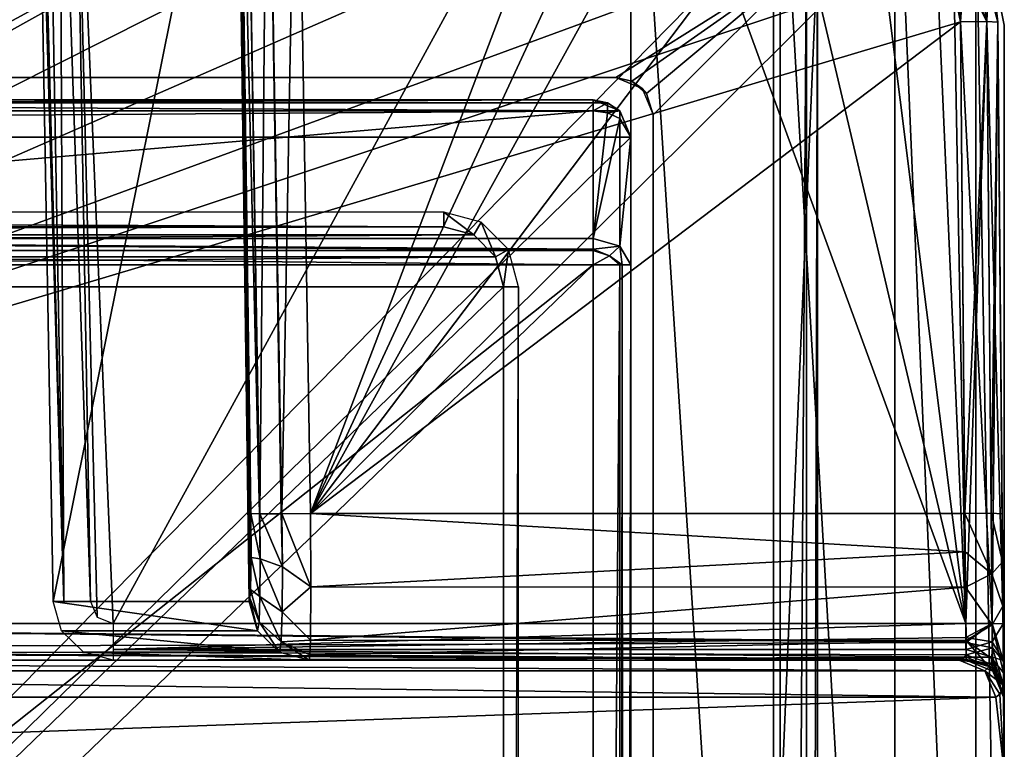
# Model space of a CAD drawing. Header units: millimetres. Extents: x -30 to 30, y -27.5 to 31.
# Tile 21 of 22: x 16.8 to 30, y 16.3 to 26.1. Entities that reach past the tile are written whole.
import ezdxf

# ---------------------------------------------------------------- set-up
doc = ezdxf.new("R2010")
doc.units = ezdxf.units.MM
doc.header["$LTSCALE"] = 65.185185
for name, color, linetype in [('1', 7, 'CONTINUOUS'), ('100', 7, 'CONTINUOUS'), ('105', 7, 'CONTINUOUS'), ('111', 7, 'CONTINUOUS'), ('115', 7, 'CONTINUOUS'), ('122', 7, 'CONTINUOUS'), ('126', 7, 'CONTINUOUS'), ('13', 7, 'CONTINUOUS'), ('144', 7, 'CONTINUOUS'), ('146', 7, 'CONTINUOUS'), ('150', 7, 'CONTINUOUS'), ('156', 7, 'CONTINUOUS'), ('16', 7, 'CONTINUOUS'), ('164', 7, 'CONTINUOUS'), ('165', 7, 'CONTINUOUS'), ('166', 7, 'CONTINUOUS'), ('17', 7, 'CONTINUOUS'), ('176', 7, 'CONTINUOUS'), ('18', 7, 'CONTINUOUS'), ('180', 7, 'CONTINUOUS'), ('181', 7, 'CONTINUOUS'), ('182', 7, 'CONTINUOUS'), ('2', 7, 'CONTINUOUS'), ('209', 7, 'CONTINUOUS'), ('21', 7, 'CONTINUOUS'), ('22', 7, 'CONTINUOUS'), ('236', 7, 'CONTINUOUS'), ('237', 7, 'CONTINUOUS'), ('238', 7, 'CONTINUOUS'), ('239', 7, 'CONTINUOUS'), ('240', 7, 'CONTINUOUS'), ('259', 7, 'CONTINUOUS'), ('262', 7, 'CONTINUOUS'), ('263', 7, 'CONTINUOUS'), ('266', 7, 'CONTINUOUS'), ('267', 7, 'CONTINUOUS'), ('268', 7, 'CONTINUOUS'), ('30', 7, 'CONTINUOUS'), ('31', 7, 'CONTINUOUS'), ('37', 7, 'CONTINUOUS'), ('4', 7, 'CONTINUOUS'), ('40', 7, 'CONTINUOUS'), ('41', 7, 'CONTINUOUS'), ('42', 7, 'CONTINUOUS'), ('5', 7, 'CONTINUOUS'), ('70', 7, 'CONTINUOUS'), ('71', 7, 'CONTINUOUS'), ('75', 7, 'CONTINUOUS'), ('76', 7, 'CONTINUOUS'), ('79', 7, 'CONTINUOUS'), ('80', 7, 'CONTINUOUS'), ('93', 7, 'CONTINUOUS'), ('96', 7, 'CONTINUOUS')]:
    doc.layers.add(name, color=color, linetype=linetype)

msp = doc.modelspace()

# ---------------------------------------------------------------- linework, layer by layer
at = {"layer": '1', "color": 252, "linetype": 'Continuous', "true_color": 0x96918c}
for points in [[(24.5, 22.793, -33.1), (-24.5, -24.5, -33.1), (4.6, 7, -33.1), (24.5, 22.793, -33.1)], [(24.5, -24.5, -33.1), (-24.5, -24.5, -33.1), (24.5, 22.793, -33.1), (24.5, -24.5, -33.1)], [(4.6, 22.793, -33.1), (24.5, 22.793, -33.1), (4.6, 7, -33.1), (4.6, 22.793, -33.1)]]:
    msp.add_3dface(points, dxfattribs=at)
at = {"layer": '100', "color": 250, "linetype": 'Continuous', "true_color": 0x1c1c1c}
for points in [[(29.619, 27.913, -88.1), (30, 26, -88.1), (29.619, 27.913, -92.1), (29.619, 27.913, -88.1)], [(30, 26, -88.1), (30, 26, -92.1), (29.619, 27.913, -92.1), (30, 26, -88.1)]]:
    msp.add_3dface(points, dxfattribs=at)
at = {"layer": '105', "color": 8, "linetype": 'Continuous', "true_color": 0x6e7371}
for points in [[(29.975, 18.815, -102.136), (29.912, 26.044, -92.1), (29.981, 18.224, -102.392), (29.975, 18.815, -102.136)], [(29.981, 18.224, -102.392), (29.912, 26.044, -92.1), (29.988, 17.331, -103.304), (29.981, 18.224, -102.392)], [(29.97, 19.461, -102.04), (29.912, 26.044, -92.1), (29.975, 18.815, -102.136), (29.97, 19.461, -102.04)], [(29.912, 26.044, -101.925), (29.912, 26.044, -92.1), (29.97, 19.461, -102.04), (29.912, 26.044, -101.925)], [(29.912, 26.044, -180.775), (29.983, 17.987, -182.565), (29.912, 26.044, -182.425), (29.912, 26.044, -180.775)], [(29.983, 17.987, -180.635), (29.983, 17.987, -182.565), (29.912, 26.044, -180.775), (29.983, 17.987, -180.635)], [(29.912, 26.044, -92.1), (30, 16, -92.1), (29.988, 17.331, -103.304), (29.912, 26.044, -92.1)], [(29.987, 17.496, -180.496), (30, 16, -183.1), (29.983, 17.987, -180.635), (29.987, 17.496, -180.496)], [(30, 16, -183.1), (29.983, 17.987, -182.565), (29.983, 17.987, -180.635), (30, 16, -183.1)], [(29.983, 17.987, -182.565), (30, 16, -183.1), (29.987, 17.48, -182.714), (29.983, 17.987, -182.565)], [(29.99, 17.137, -180.133), (30, 16, -183.1), (29.987, 17.496, -180.496), (29.99, 17.137, -180.133)], [(29.987, 17.48, -182.714), (30, 16, -183.1), (29.99, 17.119, -183.1), (29.987, 17.48, -182.714)], [(29.988, 17.331, -103.304), (30, 16, -92.1), (29.991, 17.004, -104.539), (29.988, 17.331, -103.304)], [(29.991, 17.039, -179.895), (30, 16, -183.1), (29.99, 17.137, -180.133), (29.991, 17.039, -179.895)], [(29.991, 17.004, -179.635), (30, 16, -183.1), (29.991, 17.039, -179.895), (29.991, 17.004, -179.635)], [(29.991, 17.004, -104.539), (30, 16, -183.1), (29.991, 17.004, -179.635), (29.991, 17.004, -104.539)], [(30, 16, -92.1), (30, 16, -183.1), (29.991, 17.004, -104.539), (30, 16, -92.1)]]:
    msp.add_3dface(points, dxfattribs=at)
at = {"layer": '111', "color": 8, "linetype": 'Continuous', "true_color": 0x6e7371}
for points in [[(29.94, 17.046, -183.371), (29.988, 17.167, -183.111), (29.989, 17.144, -183.102), (29.94, 17.046, -183.371)], [(29.99, 17.119, -183.1), (29.94, 17.046, -183.371), (29.989, 17.144, -183.102), (29.99, 17.119, -183.1)], [(29.886, 17.004, -183.658), (1.934, 16, -332.122), (2.948, 17.004, -326.692), (29.886, 17.004, -183.658)], [(30, 16, -183.1), (1.934, 16, -332.122), (29.886, 17.004, -183.658), (30, 16, -183.1)], [(29.94, 17.046, -183.371), (30, 16, -183.1), (29.886, 17.004, -183.658), (29.94, 17.046, -183.371)], [(29.99, 17.119, -183.1), (30, 16, -183.1), (29.94, 17.046, -183.371), (29.99, 17.119, -183.1)]]:
    msp.add_3dface(points, dxfattribs=at)
at = {"layer": '115', "color": 8, "linetype": 'Continuous', "true_color": 0x6e7371}
for points in [[(29.519, 27.944, -92.1), (29.912, 26.044, -92.1), (29.52, 27.943, -101.895), (29.519, 27.944, -92.1)], [(29.912, 26.044, -92.1), (29.912, 26.044, -101.925), (29.52, 27.943, -101.895), (29.912, 26.044, -92.1)]]:
    msp.add_3dface(points, dxfattribs=at)
at = {"layer": '122', "color": 8, "linetype": 'Continuous', "true_color": 0x6e7371}
for points in [[(2.457, 17.5, -183.565), (29.395, 17.5, -183.565), (2.457, 17.5, -326.6), (2.457, 17.5, -183.565)], [(20.695, 17.5, -104.539), (29.491, 17.5, -179.635), (18.072, 17.5, -179.635), (20.695, 17.5, -104.539)], [(29.491, 17.5, -104.539), (29.491, 17.5, -179.635), (20.695, 17.5, -104.539), (29.491, 17.5, -104.539)]]:
    msp.add_3dface(points, dxfattribs=at)
at = {"layer": '126', "color": 8, "linetype": 'Continuous', "true_color": 0x6e7371}
for points in [[(29.912, 26.044, -180.775), (29.808, 27.018, -182.409), (29.808, 27.019, -180.791), (29.912, 26.044, -180.775)], [(29.912, 26.044, -180.775), (29.912, 26.044, -182.425), (29.808, 27.018, -182.409), (29.912, 26.044, -180.775)]]:
    msp.add_3dface(points, dxfattribs=at)
at = {"layer": '13', "color": 252, "linetype": 'Continuous', "true_color": 0x96918c}
for points in [[(4.6, 23.146, -32.954), (4.6, 24.854, -31.246), (24.5, 24.854, -31.246), (4.6, 23.146, -32.954)], [(4.6, 23.146, -32.954), (24.5, 24.854, -31.246), (24.5, 23.146, -32.954), (4.6, 23.146, -32.954)]]:
    msp.add_3dface(points, dxfattribs=at)
at = {"layer": '144', "color": 8, "linetype": 'Continuous', "true_color": 0x6e7371}
for points in [[(20.53, 30.509, -102.347), (24.913, 30.509, -102.347), (20.716, 19.465, -102.54), (20.53, 30.509, -102.347)], [(24.913, 30.509, -102.347), (25.791, 30.422, -102.348), (20.716, 19.465, -102.54), (24.913, 30.509, -102.347)], [(25.791, 30.422, -102.348), (26.629, 30.168, -102.353), (20.716, 19.465, -102.54), (25.791, 30.422, -102.348)], [(26.629, 30.168, -102.353), (28.082, 29.203, -102.37), (20.716, 19.465, -102.54), (26.629, 30.168, -102.353)], [(28.082, 29.203, -102.37), (29.059, 27.758, -102.395), (20.716, 19.465, -102.54), (28.082, 29.203, -102.37)], [(29.059, 27.758, -102.395), (29.412, 26.048, -102.425), (20.716, 19.465, -102.54), (29.059, 27.758, -102.395)], [(29.412, 26.048, -102.425), (29.47, 19.465, -102.54), (20.716, 19.465, -102.54), (29.412, 26.048, -102.425)]]:
    msp.add_3dface(points, dxfattribs=at)
at = {"layer": '146', "color": 8, "linetype": 'Continuous', "true_color": 0x6e7371}
for points in [[(20.716, 19.465, -102.54), (29.47, 19.465, -102.54), (29.475, 18.948, -102.617), (20.716, 19.465, -102.54)], [(20.716, 19.465, -102.54), (29.475, 18.948, -102.617), (20.72, 18.482, -102.817), (20.716, 19.465, -102.54)], [(29.475, 18.948, -102.617), (29.481, 18.476, -102.821), (20.72, 18.482, -102.817), (29.475, 18.948, -102.617)], [(20.72, 18.482, -102.817), (29.481, 18.476, -102.821), (20.713, 17.766, -103.542), (20.72, 18.482, -102.817)], [(29.481, 18.476, -102.821), (29.488, 17.761, -103.551), (20.713, 17.766, -103.542), (29.481, 18.476, -102.821)], [(20.713, 17.766, -103.542), (29.488, 17.761, -103.551), (20.705, 17.569, -104.017), (20.713, 17.766, -103.542)], [(29.488, 17.761, -103.551), (29.491, 17.5, -104.539), (20.705, 17.569, -104.017), (29.488, 17.761, -103.551)], [(29.491, 17.5, -104.539), (20.695, 17.5, -104.539), (20.705, 17.569, -104.017), (29.491, 17.5, -104.539)]]:
    msp.add_3dface(points, dxfattribs=at)
at = {"layer": '150', "color": 8, "linetype": 'Continuous', "true_color": 0x6e7371}
for points in [[(1.747, 30.509, -182.847), (24.913, 30.509, -182.847), (1.957, 18.483, -183.057), (1.747, 30.509, -182.847)], [(1.957, 18.483, -183.057), (24.913, 30.509, -182.847), (2.106, 18.135, -183.063), (1.957, 18.483, -183.057)], [(2.106, 18.135, -183.063), (24.913, 30.509, -182.847), (2.457, 17.991, -183.065), (2.106, 18.135, -183.063)], [(24.913, 30.509, -182.847), (26.625, 30.17, -182.853), (2.457, 17.991, -183.065), (24.913, 30.509, -182.847)], [(26.625, 30.17, -182.853), (28.079, 29.206, -182.869), (2.457, 17.991, -183.065), (26.625, 30.17, -182.853)], [(28.079, 29.206, -182.869), (29.057, 27.762, -182.895), (2.457, 17.991, -183.065), (28.079, 29.206, -182.869)], [(29.057, 27.762, -182.895), (29.318, 26.925, -182.909), (2.457, 17.991, -183.065), (29.057, 27.762, -182.895)], [(29.318, 26.925, -182.909), (29.412, 26.048, -182.925), (2.457, 17.991, -183.065), (29.318, 26.925, -182.909)], [(2.457, 17.991, -183.065), (29.412, 26.048, -182.925), (29.483, 17.991, -183.065), (2.457, 17.991, -183.065)]]:
    msp.add_3dface(points, dxfattribs=at)
at = {"layer": '156', "color": 8, "linetype": 'Continuous', "true_color": 0x6e7371}
for points in [[(17.051, 30.509, -179.836), (19.73, 30.509, -103.119), (17.272, 18.286, -179.623), (17.051, 30.509, -179.836)], [(17.272, 18.286, -179.623), (19.73, 30.509, -103.119), (19.895, 18.286, -104.511), (17.272, 18.286, -179.623)], [(19.921, 18.875, -103.478), (19.73, 30.509, -103.119), (19.916, 19.465, -103.311), (19.921, 18.875, -103.478)], [(19.913, 18.446, -103.913), (19.73, 30.509, -103.119), (19.921, 18.875, -103.478), (19.913, 18.446, -103.913)], [(19.905, 18.328, -104.198), (19.73, 30.509, -103.119), (19.913, 18.446, -103.913), (19.905, 18.328, -104.198)], [(19.895, 18.286, -104.511), (19.73, 30.509, -103.119), (19.905, 18.328, -104.198), (19.895, 18.286, -104.511)]]:
    msp.add_3dface(points, dxfattribs=at)
at = {"layer": '16', "color": 252, "linetype": 'Continuous', "true_color": 0x96918c}
for points in [[(24.5, -24.5, -33.1), (24.5, 22.793, -33.1), (24.854, 22.793, -32.953), (24.5, -24.5, -33.1)], [(24.854, -24.5, -32.954), (24.5, -24.5, -33.1), (24.854, 22.793, -32.953), (24.854, -24.5, -32.954)], [(24.908, -24.5, -32.889), (24.854, -24.5, -32.954), (24.887, 22.793, -32.916), (24.908, -24.5, -32.889)], [(24.887, 22.793, -32.916), (24.854, -24.5, -32.954), (24.854, 22.793, -32.953), (24.887, 22.793, -32.916)], [(25, 22.793, -32.6), (24.908, -24.5, -32.889), (24.887, 22.793, -32.916), (25, 22.793, -32.6)], [(25, 22.793, -32.6), (25, -24.5, -32.6), (24.908, -24.5, -32.889), (25, 22.793, -32.6)]]:
    msp.add_3dface(points, dxfattribs=at)
at = {"layer": '164', "color": 8, "linetype": 'Continuous', "true_color": 0x6e7371}
for points in [[(19.916, 19.465, -103.311), (19.73, 30.509, -103.119), (19.765, 30.511, -102.912), (19.916, 19.465, -103.311)], [(19.765, 30.511, -102.912), (19.848, 30.512, -102.727), (20.033, 19.46, -102.924), (19.765, 30.511, -102.912)], [(19.916, 19.465, -103.311), (19.765, 30.511, -102.912), (20.033, 19.46, -102.924), (19.916, 19.465, -103.311)], [(19.848, 30.512, -102.727), (20.139, 30.512, -102.449), (20.035, 19.46, -102.92), (19.848, 30.512, -102.727)], [(20.033, 19.46, -102.924), (19.848, 30.512, -102.727), (20.035, 19.46, -102.92), (20.033, 19.46, -102.924)], [(20.035, 19.46, -102.92), (20.139, 30.512, -102.449), (20.324, 19.46, -102.642), (20.035, 19.46, -102.92)], [(20.139, 30.512, -102.449), (20.53, 30.509, -102.347), (20.332, 19.46, -102.638), (20.139, 30.512, -102.449)], [(20.324, 19.46, -102.642), (20.139, 30.512, -102.449), (20.332, 19.46, -102.638), (20.324, 19.46, -102.642)], [(20.53, 30.509, -102.347), (20.716, 19.465, -102.54), (20.332, 19.46, -102.638), (20.53, 30.509, -102.347)]]:
    msp.add_3dface(points, dxfattribs=at)
at = {"layer": '165', "color": 8, "linetype": 'Continuous', "true_color": 0x6e7371}
for points in [[(19.921, 18.875, -103.478), (19.916, 19.465, -103.311), (20.041, 18.858, -103.049), (19.921, 18.875, -103.478)], [(19.916, 19.465, -103.311), (20.033, 19.46, -102.924), (20.041, 18.858, -103.049), (19.916, 19.465, -103.311)], [(20.033, 19.46, -102.924), (20.035, 19.46, -102.92), (20.041, 18.858, -103.049), (20.033, 19.46, -102.924)], [(20.035, 19.46, -102.92), (20.324, 19.46, -102.642), (20.339, 18.748, -102.791), (20.035, 19.46, -102.92)], [(20.035, 19.46, -102.92), (20.339, 18.748, -102.791), (20.041, 18.858, -103.049), (20.035, 19.46, -102.92)], [(20.324, 19.46, -102.642), (20.332, 19.46, -102.638), (20.339, 18.748, -102.791), (20.324, 19.46, -102.642)], [(20.716, 19.465, -102.54), (20.72, 18.482, -102.817), (20.332, 19.46, -102.638), (20.716, 19.465, -102.54)], [(20.332, 19.46, -102.638), (20.72, 18.482, -102.817), (20.339, 18.748, -102.791), (20.332, 19.46, -102.638)], [(19.913, 18.446, -103.913), (19.921, 18.875, -103.478), (20.038, 18.35, -103.397), (19.913, 18.446, -103.913)], [(19.921, 18.875, -103.478), (20.041, 18.858, -103.049), (20.038, 18.35, -103.397), (19.921, 18.875, -103.478)], [(20.041, 18.858, -103.049), (20.336, 18.146, -103.202), (20.038, 18.35, -103.397), (20.041, 18.858, -103.049)], [(20.339, 18.748, -102.791), (20.336, 18.146, -103.202), (20.041, 18.858, -103.049), (20.339, 18.748, -102.791)], [(20.339, 18.748, -102.791), (20.72, 18.482, -102.817), (20.336, 18.146, -103.202), (20.339, 18.748, -102.791)], [(20.72, 18.482, -102.817), (20.713, 17.766, -103.542), (20.336, 18.146, -103.202), (20.72, 18.482, -102.817)], [(19.895, 18.286, -104.511), (19.905, 18.328, -104.198), (20.007, 17.892, -104.515), (19.895, 18.286, -104.511)], [(19.905, 18.328, -104.198), (19.913, 18.446, -103.913), (20.026, 18.011, -103.911), (19.905, 18.328, -104.198)], [(19.905, 18.328, -104.198), (20.026, 18.011, -103.911), (20.007, 17.892, -104.515), (19.905, 18.328, -104.198)], [(19.913, 18.446, -103.913), (20.038, 18.35, -103.397), (20.026, 18.011, -103.911), (19.913, 18.446, -103.913)], [(20.038, 18.35, -103.397), (20.321, 17.745, -103.811), (20.026, 18.011, -103.911), (20.038, 18.35, -103.397)], [(20.336, 18.146, -103.202), (20.321, 17.745, -103.811), (20.038, 18.35, -103.397), (20.336, 18.146, -103.202)], [(20.336, 18.146, -103.202), (20.713, 17.766, -103.542), (20.321, 17.745, -103.811), (20.336, 18.146, -103.202)], [(20.026, 18.011, -103.911), (20.299, 17.605, -104.525), (20.007, 17.892, -104.515), (20.026, 18.011, -103.911)], [(20.321, 17.745, -103.811), (20.299, 17.605, -104.525), (20.026, 18.011, -103.911), (20.321, 17.745, -103.811)], [(20.321, 17.745, -103.811), (20.695, 17.5, -104.539), (20.299, 17.605, -104.525), (20.321, 17.745, -103.811)], [(20.713, 17.766, -103.542), (20.705, 17.569, -104.017), (20.321, 17.745, -103.811), (20.713, 17.766, -103.542)], [(20.705, 17.569, -104.017), (20.695, 17.5, -104.539), (20.321, 17.745, -103.811), (20.705, 17.569, -104.017)]]:
    msp.add_3dface(points, dxfattribs=at)
at = {"layer": '166', "color": 8, "linetype": 'Continuous', "true_color": 0x6e7371}
for points in [[(17.272, 18.286, -179.623), (19.895, 18.286, -104.511), (20.007, 17.892, -104.515), (17.272, 18.286, -179.623)], [(17.272, 18.286, -179.623), (20.007, 17.892, -104.515), (17.384, 17.891, -179.622), (17.272, 18.286, -179.623)], [(20.007, 17.892, -104.515), (20.299, 17.605, -104.525), (17.384, 17.891, -179.622), (20.007, 17.892, -104.515)], [(17.384, 17.891, -179.622), (20.299, 17.605, -104.525), (17.676, 17.605, -179.627), (17.384, 17.891, -179.622)], [(20.299, 17.605, -104.525), (20.695, 17.5, -104.539), (17.676, 17.605, -179.627), (20.299, 17.605, -104.525)], [(20.695, 17.5, -104.539), (18.072, 17.5, -179.635), (17.676, 17.605, -179.627), (20.695, 17.5, -104.539)]]:
    msp.add_3dface(points, dxfattribs=at)
at = {"layer": '17', "color": 252, "linetype": 'Continuous', "true_color": 0x96918c}
for points in [[(24.5, 23.146, -32.954), (24.5, 24.854, -31.246), (24.691, 24.827, -31.22), (24.5, 23.146, -32.954)], [(24.854, 24.75, -31.143), (24.5, 23.146, -32.954), (24.691, 24.827, -31.22), (24.854, 24.75, -31.143)], [(24.854, 23.043, -32.85), (24.5, 23.146, -32.954), (24.854, 24.75, -31.143), (24.854, 23.043, -32.85)], [(25, 24.5, -30.893), (24.854, 23.043, -32.85), (24.854, 24.75, -31.143), (25, 24.5, -30.893)], [(25, 24.5, -30.893), (25, 22.793, -32.6), (24.854, 23.043, -32.85), (25, 24.5, -30.893)]]:
    msp.add_3dface(points, dxfattribs=at)
at = {"layer": '176', "color": 8, "linetype": 'Continuous', "true_color": 0x6e7371}
for points in [[(29.491, 17.5, -179.635), (29.491, 17.5, -104.539), (29.845, 17.354, -104.539), (29.491, 17.5, -179.635)], [(29.491, 17.5, -179.635), (29.845, 17.354, -104.539), (29.845, 17.354, -179.635), (29.491, 17.5, -179.635)], [(29.845, 17.354, -104.539), (29.991, 17.004, -104.539), (29.845, 17.354, -179.635), (29.845, 17.354, -104.539)], [(29.991, 17.004, -104.539), (29.991, 17.004, -179.635), (29.845, 17.354, -179.635), (29.991, 17.004, -104.539)]]:
    msp.add_3dface(points, dxfattribs=at)
at = {"layer": '18', "color": 252, "linetype": 'Continuous', "true_color": 0x96918c}
for points in [[(24.5, 25, 33.1), (24.854, 24.854, 33.1), (24.5, 25, -30.893), (24.5, 25, 33.1)], [(24.5, 25, -30.893), (24.854, 24.854, 33.1), (24.691, 24.962, -30.893), (24.5, 25, -30.893)], [(24.691, 24.962, -30.893), (24.854, 24.854, 33.1), (24.854, 24.854, -30.893), (24.691, 24.962, -30.893)], [(24.854, 24.854, 33.1), (25, 24.5, 33.1), (24.854, 24.854, -30.893), (24.854, 24.854, 33.1)], [(25, 24.5, 33.1), (25, 24.5, -30.893), (24.854, 24.854, -30.893), (25, 24.5, 33.1)]]:
    msp.add_3dface(points, dxfattribs=at)
at = {"layer": '180', "color": 8, "linetype": 'Continuous', "true_color": 0x6e7371}
for points in [[(29.52, 27.943, -101.895), (29.912, 26.044, -101.925), (29.518, 27.538, -102.252), (29.52, 27.943, -101.895)], [(29.412, 26.048, -102.425), (29.059, 27.758, -102.395), (29.766, 26.049, -102.278), (29.412, 26.048, -102.425)], [(29.059, 27.758, -102.395), (29.518, 27.538, -102.252), (29.766, 26.049, -102.278), (29.059, 27.758, -102.395)], [(29.518, 27.538, -102.252), (29.912, 26.044, -101.925), (29.766, 26.049, -102.278), (29.518, 27.538, -102.252)]]:
    msp.add_3dface(points, dxfattribs=at)
at = {"layer": '181', "color": 8, "linetype": 'Continuous', "true_color": 0x6e7371}
for points in [[(29.47, 19.465, -102.54), (29.412, 26.048, -102.425), (29.766, 26.049, -102.278), (29.47, 19.465, -102.54)], [(29.47, 19.465, -102.54), (29.766, 26.049, -102.278), (29.823, 19.466, -102.393), (29.47, 19.465, -102.54)], [(29.766, 26.049, -102.278), (29.912, 26.044, -101.925), (29.823, 19.466, -102.393), (29.766, 26.049, -102.278)], [(29.912, 26.044, -101.925), (29.97, 19.461, -102.04), (29.823, 19.466, -102.393), (29.912, 26.044, -101.925)]]:
    msp.add_3dface(points, dxfattribs=at)
at = {"layer": '182', "color": 8, "linetype": 'Continuous', "true_color": 0x6e7371}
for points in [[(29.47, 19.465, -102.54), (29.823, 19.466, -102.393), (29.832, 18.655, -102.566), (29.47, 19.465, -102.54)], [(29.475, 18.948, -102.617), (29.47, 19.465, -102.54), (29.832, 18.655, -102.566), (29.475, 18.948, -102.617)], [(29.97, 19.461, -102.04), (29.975, 18.815, -102.136), (29.823, 19.466, -102.393), (29.97, 19.461, -102.04)], [(29.823, 19.466, -102.393), (29.975, 18.815, -102.136), (29.832, 18.655, -102.566), (29.823, 19.466, -102.393)], [(29.481, 18.476, -102.821), (29.475, 18.948, -102.617), (29.832, 18.655, -102.566), (29.481, 18.476, -102.821)], [(29.975, 18.815, -102.136), (29.981, 18.224, -102.392), (29.832, 18.655, -102.566), (29.975, 18.815, -102.136)], [(29.481, 18.476, -102.821), (29.832, 18.655, -102.566), (29.839, 17.971, -103.033), (29.481, 18.476, -102.821)], [(29.832, 18.655, -102.566), (29.981, 18.224, -102.392), (29.839, 17.971, -103.033), (29.832, 18.655, -102.566)], [(29.488, 17.761, -103.551), (29.481, 18.476, -102.821), (29.839, 17.971, -103.033), (29.488, 17.761, -103.551)], [(29.981, 18.224, -102.392), (29.988, 17.331, -103.304), (29.839, 17.971, -103.033), (29.981, 18.224, -102.392)], [(29.488, 17.761, -103.551), (29.839, 17.971, -103.033), (29.843, 17.514, -103.725), (29.488, 17.761, -103.551)], [(29.839, 17.971, -103.033), (29.988, 17.331, -103.304), (29.843, 17.514, -103.725), (29.839, 17.971, -103.033)], [(29.491, 17.5, -104.539), (29.488, 17.761, -103.551), (29.845, 17.354, -104.539), (29.491, 17.5, -104.539)], [(29.845, 17.354, -104.539), (29.488, 17.761, -103.551), (29.843, 17.514, -103.725), (29.845, 17.354, -104.539)], [(29.988, 17.331, -103.304), (29.991, 17.004, -104.539), (29.843, 17.514, -103.725), (29.988, 17.331, -103.304)], [(29.991, 17.004, -104.539), (29.845, 17.354, -104.539), (29.843, 17.514, -103.725), (29.991, 17.004, -104.539)]]:
    msp.add_3dface(points, dxfattribs=at)
at = {"layer": '2', "color": 252, "linetype": 'Continuous', "true_color": 0x96918c}
for points in [[(24.5, 25, 33.1), (-24.5, 25, 33.1), (-24.854, 24.854, 33.1), (24.5, 25, 33.1)], [(24.854, 24.854, 33.1), (24.5, 25, 33.1), (-24.854, 24.854, 33.1), (24.854, 24.854, 33.1)], [(25, 24.5, 33.1), (24.854, 24.854, 33.1), (-25, 24.5, 33.1), (25, 24.5, 33.1)], [(-25, 24.5, 33.1), (24.854, 24.854, 33.1), (-24.854, 24.854, 33.1), (-25, 24.5, 33.1)], [(25, -24.5, 33.1), (25, 24.5, 33.1), (-25, -24.5, 33.1), (25, -24.5, 33.1)], [(-25, -24.5, 33.1), (25, 24.5, 33.1), (-25, 24.5, 33.1), (-25, -24.5, 33.1)]]:
    msp.add_3dface(points, dxfattribs=at)
at = {"layer": '209', "color": 8, "linetype": 'Continuous', "true_color": 0x6e7371}
for points in [[(2.457, 17.991, -183.065), (29.483, 17.991, -183.065), (29.487, 17.749, -183.133), (2.457, 17.991, -183.065)], [(29.487, 17.738, -183.139), (2.457, 17.991, -183.065), (29.487, 17.749, -183.133), (29.487, 17.738, -183.139)], [(2.457, 17.991, -183.065), (29.487, 17.738, -183.139), (2.457, 17.643, -183.215), (2.457, 17.991, -183.065)], [(29.487, 17.738, -183.139), (29.49, 17.571, -183.309), (2.457, 17.643, -183.215), (29.487, 17.738, -183.139)], [(29.395, 17.5, -183.565), (2.457, 17.643, -183.215), (29.445, 17.518, -183.431), (29.395, 17.5, -183.565)], [(29.395, 17.5, -183.565), (2.457, 17.5, -183.565), (2.457, 17.643, -183.215), (29.395, 17.5, -183.565)], [(2.457, 17.643, -183.215), (29.49, 17.571, -183.309), (29.445, 17.518, -183.431), (2.457, 17.643, -183.215)]]:
    msp.add_3dface(points, dxfattribs=at)
at = {"layer": '21', "color": 252, "linetype": 'Continuous', "true_color": 0x96918c}
for points in [[(24.5, 22.984, -33.062), (4.6, 23.146, -32.954), (24.5, 23.003, -33.054), (24.5, 22.984, -33.062)], [(4.6, 23.146, -32.954), (24.5, 23.146, -32.954), (24.5, 23.003, -33.054), (4.6, 23.146, -32.954)], [(4.6, 22.984, -33.062), (4.6, 23.146, -32.954), (24.5, 22.984, -33.062), (4.6, 22.984, -33.062)], [(24.5, 22.793, -33.1), (4.6, 22.984, -33.062), (24.5, 22.984, -33.062), (24.5, 22.793, -33.1)], [(24.5, 22.793, -33.1), (4.6, 22.793, -33.1), (4.6, 22.984, -33.062), (24.5, 22.793, -33.1)]]:
    msp.add_3dface(points, dxfattribs=at)
at = {"layer": '22', "color": 252, "linetype": 'Continuous', "true_color": 0x96918c}
for points in [[(4.6, 24.962, -31.084), (4.6, 25, -30.893), (24.5, 24.962, -31.084), (4.6, 24.962, -31.084)], [(4.6, 25, -30.893), (24.5, 25, -30.893), (24.5, 24.962, -31.084), (4.6, 25, -30.893)], [(4.6, 24.854, -31.246), (4.6, 24.962, -31.084), (24.5, 24.854, -31.246), (4.6, 24.854, -31.246)], [(24.5, 24.854, -31.246), (4.6, 24.962, -31.084), (24.5, 24.962, -31.084), (24.5, 24.854, -31.246)]]:
    msp.add_3dface(points, dxfattribs=at)
at = {"layer": '236', "color": 8, "linetype": 'Continuous', "true_color": 0x6e7371}
for points in [[(29.766, 26.049, -182.778), (29.318, 26.925, -182.909), (29.518, 27.538, -182.752), (29.766, 26.049, -182.778)], [(29.912, 26.044, -182.425), (29.766, 26.049, -182.778), (29.518, 27.538, -182.752), (29.912, 26.044, -182.425)], [(29.808, 27.018, -182.409), (29.912, 26.044, -182.425), (29.518, 27.538, -182.752), (29.808, 27.018, -182.409)], [(29.412, 26.048, -182.925), (29.318, 26.925, -182.909), (29.766, 26.049, -182.778), (29.412, 26.048, -182.925)]]:
    msp.add_3dface(points, dxfattribs=at)
at = {"layer": '237', "color": 8, "linetype": 'Continuous', "true_color": 0x6e7371}
for points in [[(29.483, 17.991, -183.065), (29.412, 26.048, -182.925), (29.766, 26.049, -182.778), (29.483, 17.991, -183.065)], [(29.483, 17.991, -183.065), (29.766, 26.049, -182.778), (29.836, 17.992, -182.919), (29.483, 17.991, -183.065)], [(29.766, 26.049, -182.778), (29.912, 26.044, -182.425), (29.836, 17.992, -182.919), (29.766, 26.049, -182.778)], [(29.912, 26.044, -182.425), (29.983, 17.987, -182.565), (29.836, 17.992, -182.919), (29.912, 26.044, -182.425)]]:
    msp.add_3dface(points, dxfattribs=at)
at = {"layer": '238', "color": 8, "linetype": 'Continuous', "true_color": 0x6e7371}
for points in [[(29.487, 17.749, -183.133), (29.483, 17.991, -183.065), (29.836, 17.992, -182.919), (29.487, 17.749, -183.133)], [(29.487, 17.738, -183.139), (29.487, 17.749, -183.133), (29.836, 17.992, -182.919), (29.487, 17.738, -183.139)], [(29.487, 17.738, -183.139), (29.836, 17.992, -182.919), (29.84, 17.664, -183.014), (29.487, 17.738, -183.139)], [(29.836, 17.992, -182.919), (29.987, 17.48, -182.714), (29.84, 17.664, -183.014), (29.836, 17.992, -182.919)], [(29.983, 17.987, -182.565), (29.987, 17.48, -182.714), (29.836, 17.992, -182.919), (29.983, 17.987, -182.565)], [(29.49, 17.571, -183.309), (29.487, 17.738, -183.139), (29.84, 17.664, -183.014), (29.49, 17.571, -183.309)], [(29.49, 17.571, -183.309), (29.84, 17.664, -183.014), (29.826, 17.447, -183.264), (29.49, 17.571, -183.309)], [(29.84, 17.664, -183.014), (29.988, 17.167, -183.111), (29.826, 17.447, -183.264), (29.84, 17.664, -183.014)], [(29.987, 17.48, -182.714), (29.988, 17.167, -183.111), (29.84, 17.664, -183.014), (29.987, 17.48, -182.714)], [(29.987, 17.48, -182.714), (29.99, 17.119, -183.1), (29.989, 17.144, -183.102), (29.987, 17.48, -182.714)], [(29.988, 17.167, -183.111), (29.987, 17.48, -182.714), (29.989, 17.144, -183.102), (29.988, 17.167, -183.111)]]:
    msp.add_3dface(points, dxfattribs=at)
at = {"layer": '239', "color": 8, "linetype": 'Continuous', "true_color": 0x6e7371}
for points in [[(29.445, 17.518, -183.431), (29.49, 17.571, -183.309), (29.826, 17.447, -183.264), (29.445, 17.518, -183.431)], [(29.395, 17.5, -183.565), (29.445, 17.518, -183.431), (29.826, 17.447, -183.264), (29.395, 17.5, -183.565)], [(29.395, 17.5, -183.565), (29.826, 17.447, -183.264), (29.741, 17.355, -183.63), (29.395, 17.5, -183.565)], [(29.826, 17.447, -183.264), (29.988, 17.167, -183.111), (29.741, 17.355, -183.63), (29.826, 17.447, -183.264)], [(29.94, 17.046, -183.371), (29.886, 17.004, -183.658), (29.741, 17.355, -183.63), (29.94, 17.046, -183.371)], [(29.988, 17.167, -183.111), (29.94, 17.046, -183.371), (29.741, 17.355, -183.63), (29.988, 17.167, -183.111)]]:
    msp.add_3dface(points, dxfattribs=at)
at = {"layer": '240', "color": 8, "linetype": 'Continuous', "true_color": 0x6e7371}
for points in [[(2.457, 17.5, -326.6), (29.395, 17.5, -183.565), (29.741, 17.355, -183.63), (2.457, 17.5, -326.6)], [(2.457, 17.5, -326.6), (29.741, 17.355, -183.63), (2.802, 17.355, -326.665), (2.457, 17.5, -326.6)], [(29.741, 17.355, -183.63), (29.886, 17.004, -183.658), (2.802, 17.355, -326.665), (29.741, 17.355, -183.63)], [(29.886, 17.004, -183.658), (2.948, 17.004, -326.692), (2.802, 17.355, -326.665), (29.886, 17.004, -183.658)]]:
    msp.add_3dface(points, dxfattribs=at)
at = {"layer": '259', "color": 8, "linetype": 'Continuous', "true_color": 0x6e7371}
for points in [[(24.913, 30.509, -180.353), (17.551, 30.509, -180.353), (18.072, 17.991, -180.135), (24.913, 30.509, -180.353)], [(18.072, 17.991, -180.135), (17.551, 30.509, -180.353), (17.862, 18.077, -180.136), (18.072, 17.991, -180.135)], [(17.862, 18.077, -180.136), (17.551, 30.509, -180.353), (17.772, 18.286, -180.14), (17.862, 18.077, -180.136)], [(29.483, 17.991, -180.135), (24.913, 30.509, -180.353), (18.072, 17.991, -180.135), (29.483, 17.991, -180.135)], [(26.625, 30.17, -180.347), (24.913, 30.509, -180.353), (29.483, 17.991, -180.135), (26.625, 30.17, -180.347)], [(28.079, 29.206, -180.331), (26.625, 30.17, -180.347), (29.483, 17.991, -180.135), (28.079, 29.206, -180.331)], [(29.057, 27.762, -180.305), (28.079, 29.206, -180.331), (29.483, 17.991, -180.135), (29.057, 27.762, -180.305)], [(29.318, 26.925, -180.291), (29.057, 27.762, -180.305), (29.483, 17.991, -180.135), (29.318, 26.925, -180.291)], [(29.412, 26.048, -180.275), (29.318, 26.925, -180.291), (29.483, 17.991, -180.135), (29.412, 26.048, -180.275)]]:
    msp.add_3dface(points, dxfattribs=at)
at = {"layer": '262', "color": 8, "linetype": 'Continuous', "true_color": 0x6e7371}
for points in [[(17.084, 30.512, -180.032), (17.051, 30.509, -179.836), (17.412, 18.282, -179.987), (17.084, 30.512, -180.032)], [(17.051, 30.509, -179.836), (17.272, 18.286, -179.623), (17.412, 18.282, -179.987), (17.051, 30.509, -179.836)], [(17.191, 30.513, -180.201), (17.084, 30.512, -180.032), (17.412, 18.282, -179.987), (17.191, 30.513, -180.201)], [(17.355, 30.512, -180.313), (17.191, 30.513, -180.201), (17.412, 18.282, -179.987), (17.355, 30.512, -180.313)], [(17.772, 18.286, -180.14), (17.355, 30.512, -180.313), (17.412, 18.282, -179.987), (17.772, 18.286, -180.14)], [(17.772, 18.286, -180.14), (17.551, 30.509, -180.353), (17.355, 30.512, -180.313), (17.772, 18.286, -180.14)]]:
    msp.add_3dface(points, dxfattribs=at)
at = {"layer": '263', "color": 8, "linetype": 'Continuous', "true_color": 0x6e7371}
for points in [[(29.486, 17.803, -180.094), (29.483, 17.991, -180.135), (18.072, 17.643, -179.985), (29.486, 17.803, -180.094)], [(29.483, 17.991, -180.135), (18.072, 17.991, -180.135), (18.072, 17.643, -179.985), (29.483, 17.991, -180.135)], [(29.489, 17.644, -179.986), (29.486, 17.803, -180.094), (18.072, 17.643, -179.985), (29.489, 17.644, -179.986)], [(29.491, 17.538, -179.826), (29.489, 17.644, -179.986), (18.072, 17.643, -179.985), (29.491, 17.538, -179.826)], [(18.072, 17.5, -179.635), (29.491, 17.538, -179.826), (18.072, 17.643, -179.985), (18.072, 17.5, -179.635)], [(18.072, 17.5, -179.635), (29.491, 17.5, -179.635), (29.491, 17.538, -179.826), (18.072, 17.5, -179.635)]]:
    msp.add_3dface(points, dxfattribs=at)
at = {"layer": '266', "color": 8, "linetype": 'Continuous', "true_color": 0x6e7371}
for points in [[(29.483, 17.991, -180.135), (29.486, 17.803, -180.094), (29.836, 17.992, -180.281), (29.483, 17.991, -180.135)], [(29.486, 17.803, -180.094), (29.839, 17.747, -180.23), (29.836, 17.992, -180.281), (29.486, 17.803, -180.094)], [(29.839, 17.747, -180.23), (29.983, 17.987, -180.635), (29.836, 17.992, -180.281), (29.839, 17.747, -180.23)], [(29.987, 17.496, -180.496), (29.983, 17.987, -180.635), (29.839, 17.747, -180.23), (29.987, 17.496, -180.496)], [(29.486, 17.803, -180.094), (29.489, 17.644, -179.986), (29.839, 17.747, -180.23), (29.486, 17.803, -180.094)], [(29.489, 17.644, -179.986), (29.842, 17.54, -180.089), (29.839, 17.747, -180.23), (29.489, 17.644, -179.986)], [(29.842, 17.54, -180.089), (29.987, 17.496, -180.496), (29.839, 17.747, -180.23), (29.842, 17.54, -180.089)], [(29.489, 17.644, -179.986), (29.491, 17.538, -179.826), (29.842, 17.54, -180.089), (29.489, 17.644, -179.986)], [(29.491, 17.538, -179.826), (29.844, 17.402, -179.881), (29.842, 17.54, -180.089), (29.491, 17.538, -179.826)], [(29.491, 17.538, -179.826), (29.491, 17.5, -179.635), (29.844, 17.402, -179.881), (29.491, 17.538, -179.826)], [(29.99, 17.137, -180.133), (29.987, 17.496, -180.496), (29.842, 17.54, -180.089), (29.99, 17.137, -180.133)], [(29.844, 17.402, -179.881), (29.99, 17.137, -180.133), (29.842, 17.54, -180.089), (29.844, 17.402, -179.881)], [(29.491, 17.5, -179.635), (29.845, 17.354, -179.635), (29.844, 17.402, -179.881), (29.491, 17.5, -179.635)], [(29.991, 17.039, -179.895), (29.99, 17.137, -180.133), (29.844, 17.402, -179.881), (29.991, 17.039, -179.895)], [(29.845, 17.354, -179.635), (29.991, 17.039, -179.895), (29.844, 17.402, -179.881), (29.845, 17.354, -179.635)], [(29.991, 17.004, -179.635), (29.991, 17.039, -179.895), (29.845, 17.354, -179.635), (29.991, 17.004, -179.635)]]:
    msp.add_3dface(points, dxfattribs=at)
at = {"layer": '267', "color": 8, "linetype": 'Continuous', "true_color": 0x6e7371}
for points in [[(29.412, 26.048, -180.275), (29.836, 17.992, -180.281), (29.766, 26.049, -180.422), (29.412, 26.048, -180.275)], [(29.412, 26.048, -180.275), (29.483, 17.991, -180.135), (29.836, 17.992, -180.281), (29.412, 26.048, -180.275)], [(29.983, 17.987, -180.635), (29.912, 26.044, -180.775), (29.766, 26.049, -180.422), (29.983, 17.987, -180.635)], [(29.836, 17.992, -180.281), (29.983, 17.987, -180.635), (29.766, 26.049, -180.422), (29.836, 17.992, -180.281)]]:
    msp.add_3dface(points, dxfattribs=at)
at = {"layer": '268', "color": 8, "linetype": 'Continuous', "true_color": 0x6e7371}
for points in [[(29.318, 26.925, -180.291), (29.412, 26.048, -180.275), (29.518, 27.538, -180.448), (29.318, 26.925, -180.291)], [(29.412, 26.048, -180.275), (29.766, 26.049, -180.422), (29.518, 27.538, -180.448), (29.412, 26.048, -180.275)], [(29.766, 26.049, -180.422), (29.808, 27.019, -180.791), (29.518, 27.538, -180.448), (29.766, 26.049, -180.422)], [(29.912, 26.044, -180.775), (29.808, 27.019, -180.791), (29.766, 26.049, -180.422), (29.912, 26.044, -180.775)]]:
    msp.add_3dface(points, dxfattribs=at)
at = {"layer": '30', "color": 252, "linetype": 'Continuous', "true_color": 0x96918c}
for points in [[(24.5, 23.146, -32.954), (24.854, 23.043, -32.85), (24.5, 23.003, -33.054), (24.5, 23.146, -32.954)], [(24.5, 23.003, -33.054), (24.854, 23.043, -32.85), (24.715, 22.913, -33.035), (24.5, 23.003, -33.054)], [(24.5, 22.984, -33.062), (24.5, 23.003, -33.054), (24.715, 22.913, -33.035), (24.5, 22.984, -33.062)], [(24.5, 22.793, -33.1), (24.5, 22.984, -33.062), (24.715, 22.913, -33.035), (24.5, 22.793, -33.1)], [(24.854, 23.043, -32.85), (24.887, 22.793, -32.916), (24.715, 22.913, -33.035), (24.854, 23.043, -32.85)], [(25, 22.793, -32.6), (24.887, 22.793, -32.916), (24.854, 23.043, -32.85), (25, 22.793, -32.6)], [(24.854, 22.793, -32.953), (24.5, 22.793, -33.1), (24.715, 22.913, -33.035), (24.854, 22.793, -32.953)], [(24.887, 22.793, -32.916), (24.854, 22.793, -32.953), (24.715, 22.913, -33.035), (24.887, 22.793, -32.916)]]:
    msp.add_3dface(points, dxfattribs=at)
at = {"layer": '31', "color": 252, "linetype": 'Continuous', "true_color": 0x96918c}
for points in [[(24.5, 25, -30.893), (24.691, 24.962, -30.893), (24.5, 24.962, -31.084), (24.5, 25, -30.893)], [(24.691, 24.962, -30.893), (24.5, 24.854, -31.246), (24.5, 24.962, -31.084), (24.691, 24.962, -30.893)], [(24.691, 24.827, -31.22), (24.5, 24.854, -31.246), (24.691, 24.962, -30.893), (24.691, 24.827, -31.22)], [(24.691, 24.827, -31.22), (24.691, 24.962, -30.893), (24.854, 24.854, -30.893), (24.691, 24.827, -31.22)], [(24.854, 24.75, -31.143), (24.691, 24.827, -31.22), (24.854, 24.854, -30.893), (24.854, 24.75, -31.143)], [(25, 24.5, -30.893), (24.854, 24.75, -31.143), (24.854, 24.854, -30.893), (25, 24.5, -30.893)]]:
    msp.add_3dface(points, dxfattribs=at)
at = {"layer": '37', "color": 250, "linetype": 'Continuous', "true_color": 0x1c1c1c}
for points in [[(-22.9, 23.193, 33.191), (-23.193, 22.9, 33.191), (22.9, 23.193, 33.191), (-22.9, 23.193, 33.191)], [(22.9, 23.193, 33.191), (-23.193, 22.9, 33.191), (23.193, 22.9, 33.191), (22.9, 23.193, 33.191)], [(-22.5, 23.3, 33.191), (-22.9, 23.193, 33.191), (22.5, 23.3, 33.191), (-22.5, 23.3, 33.191)], [(22.5, 23.3, 33.191), (-22.9, 23.193, 33.191), (22.9, 23.193, 33.191), (22.5, 23.3, 33.191)], [(-23.193, 22.9, 33.191), (-23.3, 22.5, 33.191), (23.193, 22.9, 33.191), (-23.193, 22.9, 33.191)], [(23.193, 22.9, 33.191), (-23.3, 22.5, 33.191), (23.3, 22.5, 33.191), (23.193, 22.9, 33.191)], [(23.3, 22.5, 33.191), (-23.3, -22.5, 33.191), (23.3, -22.5, 33.191), (23.3, 22.5, 33.191)], [(-23.3, 22.5, 33.191), (-23.3, -22.5, 33.191), (23.3, 22.5, 33.191), (-23.3, 22.5, 33.191)]]:
    msp.add_3dface(points, dxfattribs=at)
at = {"layer": '4', "color": 252, "linetype": 'Continuous', "true_color": 0x96918c}
for points in [[(25, 22.793, -32.6), (25, 24.5, -30.893), (25, -24.5, -32.6), (25, 22.793, -32.6)], [(25, 24.5, 33.1), (25, -24.5, 33.1), (25, -24.5, -32.6), (25, 24.5, 33.1)], [(25, 24.5, -30.893), (25, 24.5, 33.1), (25, -24.5, -32.6), (25, 24.5, -30.893)]]:
    msp.add_3dface(points, dxfattribs=at)
at = {"layer": '40', "color": 250, "linetype": 'Continuous', "true_color": 0x1c1c1c}
for points in [[(-22.5, 23.3, 33.191), (22.5, 23.3, 33.191), (-22.5, 23.5, 32.991), (-22.5, 23.3, 33.191)], [(-22.5, 23.5, 32.991), (22.5, 23.3, 33.191), (22.5, 23.5, 32.991), (-22.5, 23.5, 32.991)]]:
    msp.add_3dface(points, dxfattribs=at)
at = {"layer": '41', "color": 250, "linetype": 'Continuous', "true_color": 0x1c1c1c}
for points in [[(22.5, 23.5, 32.991), (22.9, 23.193, 33.191), (23, 23.366, 32.991), (22.5, 23.5, 32.991)], [(22.5, 23.3, 33.191), (22.9, 23.193, 33.191), (22.5, 23.5, 32.991), (22.5, 23.3, 33.191)], [(22.9, 23.193, 33.191), (23.193, 22.9, 33.191), (23, 23.366, 32.991), (22.9, 23.193, 33.191)], [(23, 23.366, 32.991), (23.193, 22.9, 33.191), (23.366, 23, 32.991), (23, 23.366, 32.991)], [(23.193, 22.9, 33.191), (23.3, 22.5, 33.191), (23.366, 23, 32.991), (23.193, 22.9, 33.191)], [(23.366, 23, 32.991), (23.3, 22.5, 33.191), (23.5, 22.5, 32.991), (23.366, 23, 32.991)]]:
    msp.add_3dface(points, dxfattribs=at)
at = {"layer": '42', "color": 250, "linetype": 'Continuous', "true_color": 0x1c1c1c}
for points in [[(23.3, 22.5, 33.191), (23.3, -22.5, 33.191), (23.5, 22.5, 32.991), (23.3, 22.5, 33.191)], [(23.5, 22.5, 32.991), (23.3, -22.5, 33.191), (23.5, -22.5, 32.991), (23.5, 22.5, 32.991)]]:
    msp.add_3dface(points, dxfattribs=at)
at = {"layer": '5', "color": 252, "linetype": 'Continuous', "true_color": 0x96918c}
for points in [[(-24.5, 25, 33.1), (24.5, 25, 33.1), (24.5, 25, -30.893), (-24.5, 25, 33.1)], [(3.6, 25, -13.368), (-24.5, 25, 33.1), (24.5, 25, -30.893), (3.6, 25, -13.368)], [(4.332, 25, -14.1), (3.6, 25, -13.368), (24.5, 25, -30.893), (4.332, 25, -14.1)], [(4.6, 25, -15.1), (4.332, 25, -14.1), (24.5, 25, -30.893), (4.6, 25, -15.1)], [(4.6, 25, -30.893), (4.6, 25, -15.1), (24.5, 25, -30.893), (4.6, 25, -30.893)]]:
    msp.add_3dface(points, dxfattribs=at)
at = {"layer": '70', "color": 252, "linetype": 'Continuous', "true_color": 0x96918c}
for points in [[(27, -27.5, 18.5), (-27, -27.5, 18.5), (27, 27.5, 18.5), (27, -27.5, 18.5)], [(27, 27.5, 18.5), (-27, -27.5, 18.5), (-27, 27.5, 18.5), (27, 27.5, 18.5)], [(27.354, 27.354, 18.5), (27, -27.5, 18.5), (27, 27.5, 18.5), (27.354, 27.354, 18.5)], [(27.354, -27.354, 18.5), (27, -27.5, 18.5), (27.354, 27.354, 18.5), (27.354, -27.354, 18.5)], [(27.5, 27, 18.5), (27.354, -27.354, 18.5), (27.354, 27.354, 18.5), (27.5, 27, 18.5)], [(27.5, -27, 18.5), (27.354, -27.354, 18.5), (27.5, 27, 18.5), (27.5, -27, 18.5)]]:
    msp.add_3dface(points, dxfattribs=at)
at = {"layer": '71', "color": 252, "linetype": 'Continuous', "true_color": 0x96918c}
for points in [[(27.5, -27, 18.5), (27.5, 27, 34.428), (27.5, -27, 83.05), (27.5, -27, 18.5)], [(27.5, -27, 18.5), (27.5, 27, 18.5), (27.5, 27, 34.428), (27.5, -27, 18.5)]]:
    msp.add_3dface(points, dxfattribs=at)
at = {"layer": '75', "color": 252, "linetype": 'Continuous', "true_color": 0x96918c}
for points in [[(25.3, -24.8, 81.069), (25.3, 24.8, 36.409), (25.3, 24.8, 18.5), (25.3, -24.8, 81.069)], [(25.3, -24.8, 18.5), (25.3, -24.8, 81.069), (25.3, 24.8, 18.5), (25.3, -24.8, 18.5)]]:
    msp.add_3dface(points, dxfattribs=at)
at = {"layer": '76', "color": 252, "linetype": 'Continuous', "true_color": 0x96918c}
for points in [[(-2.967, 25.3, 34.346), (-24.8, 25.3, 35.959), (24.8, 25.3, 18.5), (-2.967, 25.3, 34.346)], [(24.8, 25.3, 18.5), (-24.8, 25.3, 35.959), (-24.8, 25.3, 18.5), (24.8, 25.3, 18.5)], [(-2.503, 25.3, 34.163), (-2.967, 25.3, 34.346), (24.8, 25.3, 18.5), (-2.503, 25.3, 34.163)], [(-2.008, 25.3, 34.101), (-2.503, 25.3, 34.163), (24.8, 25.3, 18.5), (-2.008, 25.3, 34.101)], [(2.008, 25.3, 34.101), (-2.008, 25.3, 34.101), (24.8, 25.3, 18.5), (2.008, 25.3, 34.101)], [(2.503, 25.3, 34.163), (2.008, 25.3, 34.101), (24.8, 25.3, 18.5), (2.503, 25.3, 34.163)], [(2.967, 25.3, 34.346), (2.503, 25.3, 34.163), (24.8, 25.3, 18.5), (2.967, 25.3, 34.346)], [(3.371, 25.3, 34.637), (2.967, 25.3, 34.346), (24.8, 25.3, 18.5), (3.371, 25.3, 34.637)], [(3.689, 25.3, 35.019), (3.371, 25.3, 34.637), (24.8, 25.3, 18.5), (3.689, 25.3, 35.019)], [(4, 25.3, 35.959), (3.689, 25.3, 35.019), (24.8, 25.3, 18.5), (4, 25.3, 35.959)], [(24.8, 25.3, 35.959), (4, 25.3, 35.959), (24.8, 25.3, 18.5), (24.8, 25.3, 35.959)]]:
    msp.add_3dface(points, dxfattribs=at)
at = {"layer": '79', "color": 252, "linetype": 'Continuous', "true_color": 0x96918c}
for points in [[(4, 26.012, 35.318), (27.5, 27, 34.428), (4, 26.171, 35.174), (4, 26.012, 35.318)], [(4, 25.74, 35.562), (27.5, 27, 34.428), (4, 26.012, 35.318), (4, 25.74, 35.562)], [(4, 25.3, 35.959), (27.5, 27, 34.428), (4, 25.74, 35.562), (4, 25.3, 35.959)], [(27.5, 27, 34.428), (4, 25.3, 35.959), (24.8, 25.3, 35.959), (27.5, 27, 34.428)], [(27.5, 27, 34.428), (24.8, 25.3, 35.959), (25.016, 25.251, 36.003), (27.5, 27, 34.428)], [(25.211, 25.085, 36.153), (27.5, 27, 34.428), (25.016, 25.251, 36.003), (25.211, 25.085, 36.153)], [(25.3, 24.8, 36.409), (27.5, 27, 34.428), (25.211, 25.085, 36.153), (25.3, 24.8, 36.409)], [(27.5, 27, 34.428), (25.3, 24.8, 36.409), (25.3, -24.8, 81.069), (27.5, 27, 34.428)], [(27.5, -27, 83.05), (27.5, 27, 34.428), (25.3, -24.8, 81.069), (27.5, -27, 83.05)]]:
    msp.add_3dface(points, dxfattribs=at)
at = {"layer": '80', "color": 252, "linetype": 'Continuous', "true_color": 0x96918c}
for points in [[(24.8, 25.3, 35.959), (24.8, 25.3, 18.5), (25.154, 25.154, 18.5), (24.8, 25.3, 35.959)], [(25.016, 25.251, 36.003), (24.8, 25.3, 35.959), (25.154, 25.154, 18.5), (25.016, 25.251, 36.003)], [(25.211, 25.085, 36.153), (25.016, 25.251, 36.003), (25.154, 25.154, 18.5), (25.211, 25.085, 36.153)], [(25.3, 24.8, 18.5), (25.211, 25.085, 36.153), (25.154, 25.154, 18.5), (25.3, 24.8, 18.5)], [(25.3, 24.8, 18.5), (25.3, 24.8, 36.409), (25.211, 25.085, 36.153), (25.3, 24.8, 18.5)]]:
    msp.add_3dface(points, dxfattribs=at)
at = {"layer": '93', "color": 250, "linetype": 'Continuous', "true_color": 0x1c1c1c}
for points in [[(25, 1, -88.1), (-25, 31, -88.1), (-25, 1, -88.1), (25, 1, -88.1)], [(25, 31, -88.1), (-25, 31, -88.1), (25, 1, -88.1), (25, 31, -88.1)], [(26.913, 30.619, -88.1), (25, 31, -88.1), (26.913, 1.381, -88.1), (26.913, 30.619, -88.1)], [(26.913, 1.381, -88.1), (25, 31, -88.1), (25, 1, -88.1), (26.913, 1.381, -88.1)], [(28.536, 29.536, -88.1), (26.913, 30.619, -88.1), (28.536, 2.464, -88.1), (28.536, 29.536, -88.1)], [(28.536, 2.464, -88.1), (26.913, 30.619, -88.1), (26.913, 1.381, -88.1), (28.536, 2.464, -88.1)], [(29.619, 4.087, -88.1), (28.536, 29.536, -88.1), (28.536, 2.464, -88.1), (29.619, 4.087, -88.1)], [(29.619, 27.913, -88.1), (28.536, 29.536, -88.1), (29.619, 4.087, -88.1), (29.619, 27.913, -88.1)], [(30, 6, -88.1), (29.619, 27.913, -88.1), (29.619, 4.087, -88.1), (30, 6, -88.1)], [(30, 26, -88.1), (29.619, 27.913, -88.1), (30, 6, -88.1), (30, 26, -88.1)]]:
    msp.add_3dface(points, dxfattribs=at)
at = {"layer": '96', "color": 250, "linetype": 'Continuous', "true_color": 0x1c1c1c}
for points in [[(30, 26, -88.1), (30, 6, -88.1), (30, 26, -92.1), (30, 26, -88.1)], [(30, 26, -92.1), (30, 6, -88.1), (30, 6, -92.1), (30, 26, -92.1)]]:
    msp.add_3dface(points, dxfattribs=at)

doc.saveas('drawing.dxf')
